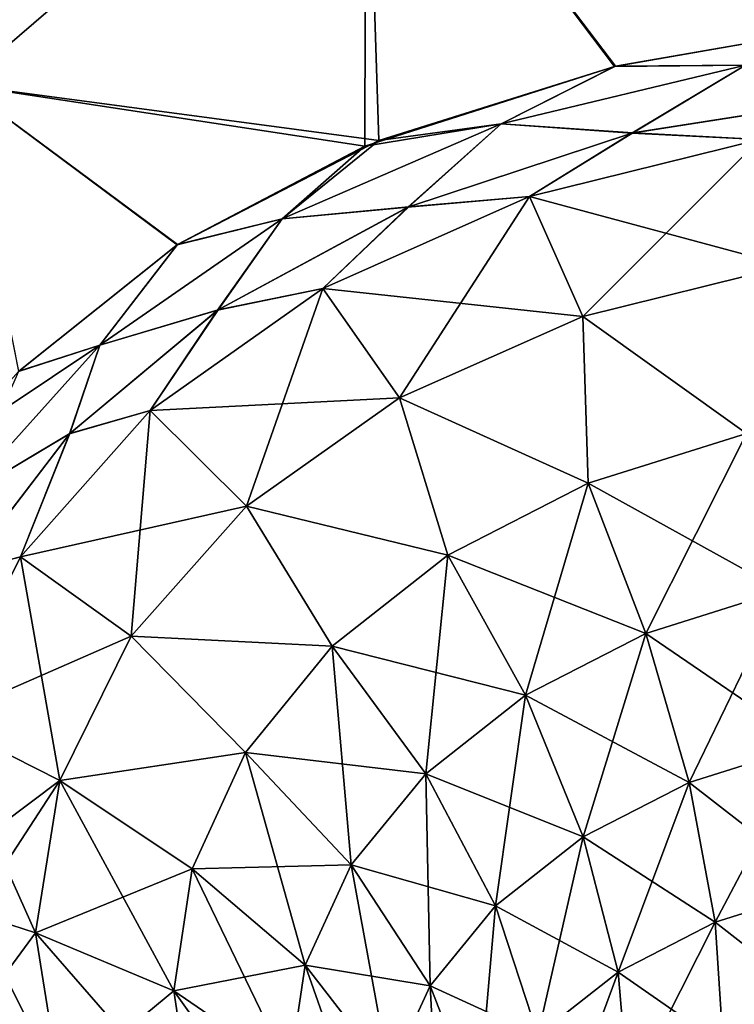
# Model space of a CAD drawing. Header units: millimetres. Extents: x -139 to 139, y -32 to 1264.
# Tile 24 of 256: x -131.03 to -127.03, y -10.7 to -5.19. Entities that reach past the tile are written whole.
import ezdxf

# ---------------------------------------------------------------- set-up
doc = ezdxf.new("R2010")
doc.units = ezdxf.units.MM
doc.header["$LTSCALE"] = 26.699852
for name, color, linetype in [('152', 7, 'CONTINUOUS'), ('155', 7, 'CONTINUOUS'), ('157', 7, 'CONTINUOUS'), ('158', 7, 'CONTINUOUS'), ('160', 7, 'CONTINUOUS'), ('162', 7, 'CONTINUOUS'), ('166', 7, 'CONTINUOUS'), ('169', 7, 'CONTINUOUS'), ('170', 7, 'CONTINUOUS'), ('174', 7, 'CONTINUOUS'), ('175', 7, 'CONTINUOUS'), ('180', 7, 'CONTINUOUS'), ('205', 7, 'CONTINUOUS'), ('208', 7, 'CONTINUOUS')]:
    doc.layers.add(name, color=color, linetype=linetype)

msp = doc.modelspace()

# ---------------------------------------------------------------- linework, layer by layer
at = {"layer": '152', "color": 7, "linetype": 'CONTINUOUS', "true_color": 0xa2afbf}
for points in [[(-126.7345, -5.2829, 14.3936), (-126.728, -3.2303, 14.9889), (-129.0922, -3.6052, 14.4944), (-126.7345, -5.2829, 14.3936)], [(-131.3578, -5.5527, 13.0175), (-129.0922, -3.6052, 14.4944), (-131.3578, -3.3903, 13.7402), (-131.3578, -5.5527, 13.0175)], [(-129.0207, -5.8641, 13.7563), (-129.0922, -3.6052, 14.4944), (-131.3578, -5.5527, 13.0175), (-129.0207, -5.8641, 13.7563)], [(-127.6994, -5.4505, 14.2093), (-126.7345, -5.2829, 14.3936), (-129.0922, -3.6052, 14.4944), (-127.6994, -5.4505, 14.2093)], [(-129.0207, -5.8641, 13.7563), (-127.6994, -5.4505, 14.2093), (-129.0922, -3.6052, 14.4944), (-129.0207, -5.8641, 13.7563)], [(-130.1516, -6.4489, 13.1232), (-129.0207, -5.8641, 13.7563), (-131.3578, -5.5527, 13.0175), (-130.1516, -6.4489, 13.1232)], [(-131.0394, -7.1587, 12.3659), (-130.1516, -6.4489, 13.1232), (-131.3578, -5.5527, 13.0175), (-131.0394, -7.1587, 12.3659)]]:
    msp.add_3dface(points, dxfattribs=at)
at = {"layer": '155', "color": 7, "linetype": 'CONTINUOUS', "true_color": 0xa2afbf}
for points in [[(-126.7346, -5.283, -14.3936), (-129.0922, -3.6059, -14.4942), (-126.728, -3.2306, -14.9889), (-126.7346, -5.283, -14.3936)], [(-131.3578, -5.5528, -13.0174), (-131.3578, -3.3904, -13.7402), (-129.0922, -3.6059, -14.4942), (-131.3578, -5.5528, -13.0174)], [(-129.0982, -5.8961, -13.7213), (-131.3578, -5.5528, -13.0174), (-129.0922, -3.6059, -14.4942), (-129.0982, -5.8961, -13.7213)], [(-129.0982, -5.8961, -13.7213), (-129.0922, -3.6059, -14.4942), (-127.6931, -5.4491, -14.2109), (-129.0982, -5.8961, -13.7213)], [(-127.6931, -5.4491, -14.2109), (-129.0922, -3.6059, -14.4942), (-126.7346, -5.283, -14.3936), (-127.6931, -5.4491, -14.2109)], [(-131.0374, -7.1566, -12.3681), (-131.3578, -5.5528, -13.0174), (-130.1481, -6.4467, -13.1256), (-131.0374, -7.1566, -12.3681)], [(-130.1481, -6.4467, -13.1256), (-131.3578, -5.5528, -13.0174), (-129.0982, -5.8961, -13.7213), (-130.1481, -6.4467, -13.1256)]]:
    msp.add_3dface(points, dxfattribs=at)
at = {"layer": '157', "color": 7, "linetype": 'CONTINUOUS', "true_color": 0xa2afbf}
for points in [[(-131.6348, -10.0711, -10.0711), (-131.2922, -10.1909, -10.1909), (-130.8091, -11.1566, -9.451), (-131.6348, -10.0711, -10.0711)], [(-131.4816, -11.0324, -9.1097), (-131.6348, -10.0711, -10.0711), (-130.8091, -11.1566, -9.451), (-131.4816, -11.0324, -9.1097)], [(-131.2922, -10.1909, -10.1909), (-130.945, -10.3038, -10.3038), (-130.8091, -11.1566, -9.451), (-131.2922, -10.1909, -10.1909)]]:
    msp.add_3dface(points, dxfattribs=at)
at = {"layer": '158', "color": 7, "linetype": 'CONTINUOUS', "true_color": 0xa2afbf}
for points in [[(-126.8846, -5.8591, -14.283), (-127.8766, -6.8508, -13.7568), (-128.1759, -6.1787, -13.9635), (-126.8846, -5.8591, -14.283)], [(-126.7311, -6.5674, -14.0402), (-127.8766, -6.8508, -13.7568), (-126.8846, -5.8591, -14.283), (-126.7311, -6.5674, -14.0402)], [(-128.1759, -6.1787, -13.9635), (-128.9043, -7.3074, -13.3002), (-129.3344, -6.6934, -13.4488), (-128.1759, -6.1787, -13.9635)], [(-127.8766, -6.8508, -13.7568), (-128.9043, -7.3074, -13.3002), (-128.1759, -6.1787, -13.9635), (-127.8766, -6.8508, -13.7568)], [(-129.3344, -6.6934, -13.4488), (-129.7625, -7.9143, -12.6933), (-130.3018, -7.3774, -12.7647), (-129.3344, -6.6934, -13.4488)], [(-128.9043, -7.3074, -13.3002), (-129.7625, -7.9143, -12.6933), (-129.3344, -6.6934, -13.4488), (-128.9043, -7.3074, -13.3002)], [(-130.3018, -7.3774, -12.7647), (-130.4083, -8.6409, -11.9667), (-131.0297, -8.1966, -11.9456), (-130.3018, -7.3774, -12.7647)], [(-129.7625, -7.9143, -12.6933), (-130.4083, -8.6409, -11.9667), (-130.3018, -7.3774, -12.7647), (-129.7625, -7.9143, -12.6933)], [(-131.0297, -8.1966, -11.9456), (-130.8091, -9.451, -11.1566), (-131.4816, -9.1097, -11.0324), (-131.0297, -8.1966, -11.9456)], [(-130.4083, -8.6409, -11.9667), (-130.8091, -9.451, -11.1566), (-131.0297, -8.1966, -11.9456), (-130.4083, -8.6409, -11.9667)], [(-130.945, -10.3038, -10.3038), (-131.2922, -10.1909, -10.1909), (-131.4816, -9.1097, -11.0324), (-130.945, -10.3038, -10.3038)], [(-130.8091, -9.451, -11.1566), (-130.945, -10.3038, -10.3038), (-131.4816, -9.1097, -11.0324), (-130.8091, -9.451, -11.1566)]]:
    msp.add_3dface(points, dxfattribs=at)
at = {"layer": '160', "color": 7, "linetype": 'CONTINUOUS', "true_color": 0xa2afbf}
for points in [[(-130.8091, -11.1566, -9.451), (-130.945, -10.3038, -10.3038), (-130.0675, -11.3114, -9.9459), (-130.8091, -11.1566, -9.451)], [(-130.945, -10.3038, -10.3038), (-130.169, -10.6287, -10.6287), (-130.0675, -11.3114, -9.9459), (-130.945, -10.3038, -10.3038)], [(-129.5207, -11.0728, -11.0728), (-129.4333, -11.6602, -10.4854), (-130.169, -10.6287, -10.6287), (-129.5207, -11.0728, -11.0728)], [(-130.169, -10.6287, -10.6287), (-129.4333, -11.6602, -10.4854), (-130.0675, -11.3114, -9.9459), (-130.169, -10.6287, -10.6287)]]:
    msp.add_3dface(points, dxfattribs=at)
at = {"layer": '162', "color": 7, "linetype": 'CONTINUOUS', "true_color": 0xa2afbf}
for points in [[(-127.8766, -6.8508, -13.7568), (-126.7311, -6.5674, -14.0402), (-126.9601, -7.5056, -13.7518), (-127.8766, -6.8508, -13.7568)], [(-128.9043, -7.3074, -13.3002), (-127.8766, -6.8508, -13.7568), (-127.847, -7.7848, -13.4726), (-128.9043, -7.3074, -13.3002)], [(-127.8766, -6.8508, -13.7568), (-126.9601, -7.5056, -13.7518), (-127.847, -7.7848, -13.4726), (-127.8766, -6.8508, -13.7568)], [(-129.7625, -7.9143, -12.6933), (-128.9043, -7.3074, -13.3002), (-128.6325, -8.1883, -13.0691), (-129.7625, -7.9143, -12.6933)], [(-128.9043, -7.3074, -13.3002), (-127.847, -7.7848, -13.4726), (-128.6325, -8.1883, -13.0691), (-128.9043, -7.3074, -13.3002)], [(-126.9601, -7.5056, -13.7518), (-127.5228, -8.626, -13.5196), (-127.847, -7.7848, -13.4726), (-126.9601, -7.5056, -13.7518)], [(-126.7597, -8.3857, -13.7599), (-127.5228, -8.626, -13.5196), (-126.9601, -7.5056, -13.7518), (-126.7597, -8.3857, -13.7599)], [(-127.847, -7.7848, -13.4726), (-128.1986, -8.9732, -13.1724), (-128.6325, -8.1883, -13.0691), (-127.847, -7.7848, -13.4726)], [(-127.5228, -8.626, -13.5196), (-128.1986, -8.9732, -13.1724), (-127.847, -7.7848, -13.4726), (-127.5228, -8.626, -13.5196)], [(-130.4083, -8.6409, -11.9667), (-129.7625, -7.9143, -12.6933), (-129.2821, -8.6985, -12.5589), (-130.4083, -8.6409, -11.9667)], [(-129.7625, -7.9143, -12.6933), (-128.6325, -8.1883, -13.0691), (-129.2821, -8.6985, -12.5589), (-129.7625, -7.9143, -12.6933)], [(-128.6325, -8.1883, -13.0691), (-128.7576, -9.4121, -12.7335), (-129.2821, -8.6985, -12.5589), (-128.6325, -8.1883, -13.0691)], [(-128.1986, -8.9732, -13.1724), (-128.7576, -9.4121, -12.7335), (-128.6325, -8.1883, -13.0691), (-128.1986, -8.9732, -13.1724)], [(-126.7597, -8.3857, -13.7599), (-127.2807, -9.4612, -13.7617), (-127.5228, -8.626, -13.5196), (-126.7597, -8.3857, -13.7599)], [(-126.6101, -9.2501, -13.9728), (-127.2807, -9.4612, -13.7617), (-126.7597, -8.3857, -13.7599), (-126.6101, -9.2501, -13.9728)], [(-130.8091, -9.451, -11.1566), (-130.4083, -8.6409, -11.9667), (-129.7675, -9.293, -11.9643), (-130.8091, -9.451, -11.1566)], [(-130.4083, -8.6409, -11.9667), (-129.2821, -8.6985, -12.5589), (-129.7675, -9.293, -11.9643), (-130.4083, -8.6409, -11.9667)], [(-127.5228, -8.626, -13.5196), (-127.8745, -9.7663, -13.4566), (-128.1986, -8.9732, -13.1724), (-127.5228, -8.626, -13.5196)], [(-127.2807, -9.4612, -13.7617), (-127.8745, -9.7663, -13.4566), (-127.5228, -8.626, -13.5196), (-127.2807, -9.4612, -13.7617)], [(-129.2821, -8.6985, -12.5589), (-129.1752, -9.9236, -12.222), (-129.7675, -9.293, -11.9643), (-129.2821, -8.6985, -12.5589)], [(-128.7576, -9.4121, -12.7335), (-129.1752, -9.9236, -12.222), (-129.2821, -8.6985, -12.5589), (-128.7576, -9.4121, -12.7335)], [(-128.1986, -8.9732, -13.1724), (-128.3657, -10.152, -13.0709), (-128.7576, -9.4121, -12.7335), (-128.1986, -8.9732, -13.1724)], [(-127.8745, -9.7663, -13.4566), (-128.3657, -10.152, -13.0709), (-128.1986, -8.9732, -13.1724), (-127.8745, -9.7663, -13.4566)], [(-126.6101, -9.2501, -13.9728), (-127.1339, -10.2446, -14.1855), (-127.2807, -9.4612, -13.7617), (-126.6101, -9.2501, -13.9728)], [(-126.5193, -10.0511, -14.379), (-127.1339, -10.2446, -14.1855), (-126.6101, -9.2501, -13.9728), (-126.5193, -10.0511, -14.379)], [(-130.8091, -9.451, -11.1566), (-129.7675, -9.293, -11.9643), (-130.0675, -9.9459, -11.3114), (-130.8091, -9.451, -11.1566)], [(-129.7675, -9.293, -11.9643), (-129.4333, -10.4854, -11.6602), (-130.0675, -9.9459, -11.3114), (-129.7675, -9.293, -11.9643)], [(-129.1752, -9.9236, -12.222), (-129.4333, -10.4854, -11.6602), (-129.7675, -9.293, -11.9643), (-129.1752, -9.9236, -12.222)], [(-128.7576, -9.4121, -12.7335), (-128.7328, -10.6016, -12.6213), (-129.1752, -9.9236, -12.222), (-128.7576, -9.4121, -12.7335)], [(-128.3657, -10.152, -13.0709), (-128.7328, -10.6016, -12.6213), (-128.7576, -9.4121, -12.7335), (-128.3657, -10.152, -13.0709)], [(-130.945, -10.3038, -10.3038), (-130.8091, -9.451, -11.1566), (-130.169, -10.6287, -10.6287), (-130.945, -10.3038, -10.3038)], [(-130.169, -10.6287, -10.6287), (-130.8091, -9.451, -11.1566), (-130.0675, -9.9459, -11.3114), (-130.169, -10.6287, -10.6287)], [(-127.2807, -9.4612, -13.7617), (-127.6781, -10.5242, -13.9059), (-127.8745, -9.7663, -13.4566), (-127.2807, -9.4612, -13.7617)], [(-127.1339, -10.2446, -14.1855), (-127.6781, -10.5242, -13.9059), (-127.2807, -9.4612, -13.7617), (-127.1339, -10.2446, -14.1855)], [(-127.8745, -9.7663, -13.4566), (-128.1282, -10.8777, -13.5524), (-128.3657, -10.152, -13.0709), (-127.8745, -9.7663, -13.4566)], [(-127.6781, -10.5242, -13.9059), (-128.1282, -10.8777, -13.5524), (-127.8745, -9.7663, -13.4566), (-127.6781, -10.5242, -13.9059)], [(-129.1752, -9.9236, -12.222), (-128.9596, -11.0952, -12.1277), (-129.4333, -10.4854, -11.6602), (-129.1752, -9.9236, -12.222)], [(-128.7328, -10.6016, -12.6213), (-128.9596, -11.0952, -12.1277), (-129.1752, -9.9236, -12.222), (-128.7328, -10.6016, -12.6213)], [(-129.5207, -11.0728, -11.0728), (-130.169, -10.6287, -10.6287), (-130.0675, -9.9459, -11.3114), (-129.5207, -11.0728, -11.0728)], [(-129.4333, -10.4854, -11.6602), (-129.5207, -11.0728, -11.0728), (-130.0675, -9.9459, -11.3114), (-129.4333, -10.4854, -11.6602)], [(-126.5193, -10.0511, -14.379), (-127.0905, -10.9331, -14.7677), (-127.1339, -10.2446, -14.1855), (-126.5193, -10.0511, -14.379)], [(-126.4925, -10.7448, -14.9559), (-127.0905, -10.9331, -14.7677), (-126.5193, -10.0511, -14.379), (-126.4925, -10.7448, -14.9559)], [(-128.3657, -10.152, -13.0709), (-128.4645, -11.2896, -13.1405), (-128.7328, -10.6016, -12.6213), (-128.3657, -10.152, -13.0709)], [(-128.1282, -10.8777, -13.5524), (-128.4645, -11.2896, -13.1405), (-128.3657, -10.152, -13.0709), (-128.1282, -10.8777, -13.5524)], [(-127.1339, -10.2446, -14.1855), (-127.62, -11.2051, -14.4956), (-127.6781, -10.5242, -13.9059), (-127.1339, -10.2446, -14.1855)], [(-127.0905, -10.9331, -14.7677), (-127.62, -11.2051, -14.4956), (-127.1339, -10.2446, -14.1855), (-127.0905, -10.9331, -14.7677)], [(-129.0363, -11.6115, -11.6115), (-129.5207, -11.0728, -11.0728), (-129.4333, -10.4854, -11.6602), (-129.0363, -11.6115, -11.6115)], [(-128.9596, -11.0952, -12.1277), (-129.0363, -11.6115, -11.6115), (-129.4333, -10.4854, -11.6602), (-128.9596, -11.0952, -12.1277)], [(-127.6781, -10.5242, -13.9059), (-128.058, -11.5491, -14.1517), (-128.1282, -10.8777, -13.5524), (-127.6781, -10.5242, -13.9059)], [(-127.62, -11.2051, -14.4956), (-128.058, -11.5491, -14.1517), (-127.6781, -10.5242, -13.9059), (-127.62, -11.2051, -14.4956)], [(-128.7328, -10.6016, -12.6213), (-128.6724, -11.742, -12.6881), (-128.9596, -11.0952, -12.1277), (-128.7328, -10.6016, -12.6213)], [(-128.4645, -11.2896, -13.1405), (-128.6724, -11.742, -12.6881), (-128.7328, -10.6016, -12.6213), (-128.4645, -11.2896, -13.1405)]]:
    msp.add_3dface(points, dxfattribs=at)
at = {"layer": '166', "color": 7, "linetype": 'CONTINUOUS', "true_color": 0xa2afbf}
for points in [[(-126.2226, -5.6077, -14.3876), (-126.8846, -5.8591, -14.283), (-127.5966, -5.8223, -14.1652), (-126.2226, -5.6077, -14.3876)], [(-127.5966, -5.8223, -14.1652), (-128.1759, -6.1787, -13.9635), (-128.8523, -6.2358, -13.7372), (-127.5966, -5.8223, -14.1652)], [(-126.8846, -5.8591, -14.283), (-128.1759, -6.1787, -13.9635), (-127.5966, -5.8223, -14.1652), (-126.8846, -5.8591, -14.283)], [(-128.1759, -6.1787, -13.9635), (-129.3344, -6.6934, -13.4488), (-128.8523, -6.2358, -13.7372), (-128.1759, -6.1787, -13.9635)], [(-128.8523, -6.2358, -13.7372), (-129.3344, -6.6934, -13.4488), (-129.9204, -6.8139, -13.1412), (-128.8523, -6.2358, -13.7372)], [(-129.3344, -6.6934, -13.4488), (-130.3018, -7.3774, -12.7647), (-129.9204, -6.8139, -13.1412), (-129.3344, -6.6934, -13.4488)], [(-129.9204, -6.8139, -13.1412), (-130.3018, -7.3774, -12.7647), (-130.7528, -7.5063, -12.4313), (-129.9204, -6.8139, -13.1412)], [(-130.3018, -7.3774, -12.7647), (-131.0297, -8.1966, -11.9456), (-130.7528, -7.5063, -12.4313), (-130.3018, -7.3774, -12.7647)], [(-130.7528, -7.5063, -12.4313), (-131.0297, -8.1966, -11.9456), (-131.3468, -8.2794, -11.6437), (-130.7528, -7.5063, -12.4313)], [(-131.0297, -8.1966, -11.9456), (-131.4816, -9.1097, -11.0324), (-131.3468, -8.2794, -11.6437), (-131.0297, -8.1966, -11.9456)]]:
    msp.add_3dface(points, dxfattribs=at)
at = {"layer": '169', "color": 7, "linetype": 'CONTINUOUS', "true_color": 0xa2afbf}
for points in [[(-126.8846, -5.8591, 14.283), (-128.1759, -6.1787, 13.9635), (-126.7311, -6.5674, 14.0402), (-126.8846, -5.8591, 14.283)], [(-128.1759, -6.1787, 13.9635), (-129.3344, -6.6934, 13.4488), (-127.8766, -6.8508, 13.7568), (-128.1759, -6.1787, 13.9635)], [(-126.7311, -6.5674, 14.0402), (-128.1759, -6.1787, 13.9635), (-127.8766, -6.8508, 13.7568), (-126.7311, -6.5674, 14.0402)], [(-129.3344, -6.6934, 13.4488), (-130.3018, -7.3774, 12.7647), (-128.9043, -7.3074, 13.3002), (-129.3344, -6.6934, 13.4488)], [(-127.8766, -6.8508, 13.7568), (-129.3344, -6.6934, 13.4488), (-128.9043, -7.3074, 13.3002), (-127.8766, -6.8508, 13.7568)], [(-128.9043, -7.3074, 13.3002), (-130.3018, -7.3774, 12.7647), (-129.7625, -7.9143, 12.6933), (-128.9043, -7.3074, 13.3002)], [(-130.3018, -7.3774, 12.7647), (-131.0297, -8.1966, 11.9456), (-129.7625, -7.9143, 12.6933), (-130.3018, -7.3774, 12.7647)], [(-129.7625, -7.9143, 12.6933), (-131.0297, -8.1966, 11.9456), (-130.4083, -8.6409, 11.9667), (-129.7625, -7.9143, 12.6933)], [(-131.0297, -8.1966, 11.9456), (-131.4816, -9.1097, 11.0324), (-130.4083, -8.6409, 11.9667), (-131.0297, -8.1966, 11.9456)], [(-130.4083, -8.6409, 11.9667), (-131.4816, -9.1097, 11.0324), (-130.8091, -9.451, 11.1566), (-130.4083, -8.6409, 11.9667)], [(-131.4816, -9.1097, 11.0324), (-131.6348, -10.0711, 10.0711), (-130.8091, -9.451, 11.1566), (-131.4816, -9.1097, 11.0324)], [(-131.6348, -10.0711, 10.0711), (-131.2922, -10.1909, 10.1909), (-130.8091, -9.451, 11.1566), (-131.6348, -10.0711, 10.0711)], [(-131.2922, -10.1909, 10.1909), (-130.945, -10.3038, 10.3038), (-130.8091, -9.451, 11.1566), (-131.2922, -10.1909, 10.1909)]]:
    msp.add_3dface(points, dxfattribs=at)
at = {"layer": '170', "color": 7, "linetype": 'CONTINUOUS', "true_color": 0xa2afbf}
for points in [[(-127.6029, -5.8238, 14.1636), (-126.8846, -5.8591, 14.283), (-126.2303, -5.6083, 14.387), (-127.6029, -5.8238, 14.1636)], [(-128.8576, -6.2381, 13.7348), (-128.1759, -6.1787, 13.9635), (-127.6029, -5.8238, 14.1636), (-128.8576, -6.2381, 13.7348)], [(-128.1759, -6.1787, 13.9635), (-126.8846, -5.8591, 14.283), (-127.6029, -5.8238, 14.1636), (-128.1759, -6.1787, 13.9635)], [(-129.3344, -6.6934, 13.4488), (-128.1759, -6.1787, 13.9635), (-128.8576, -6.2381, 13.7348), (-129.3344, -6.6934, 13.4488)], [(-129.9238, -6.8161, 13.1389), (-129.3344, -6.6934, 13.4488), (-128.8576, -6.2381, 13.7348), (-129.9238, -6.8161, 13.1389)], [(-130.3018, -7.3774, 12.7647), (-129.3344, -6.6934, 13.4488), (-129.9238, -6.8161, 13.1389), (-130.3018, -7.3774, 12.7647)], [(-130.7547, -7.5082, 12.4294), (-130.3018, -7.3774, 12.7647), (-129.9238, -6.8161, 13.1389), (-130.7547, -7.5082, 12.4294)], [(-131.0297, -8.1966, 11.9456), (-130.3018, -7.3774, 12.7647), (-130.7547, -7.5082, 12.4294), (-131.0297, -8.1966, 11.9456)], [(-131.3475, -8.2807, 11.6425), (-131.0297, -8.1966, 11.9456), (-130.7547, -7.5082, 12.4294), (-131.3475, -8.2807, 11.6425)], [(-131.4816, -9.1097, 11.0324), (-131.0297, -8.1966, 11.9456), (-131.3475, -8.2807, 11.6425), (-131.4816, -9.1097, 11.0324)]]:
    msp.add_3dface(points, dxfattribs=at)
at = {"layer": '174', "color": 7, "linetype": 'CONTINUOUS', "true_color": 0xa2afbf}
for points in [[(-126.7311, -6.5674, 14.0402), (-127.8766, -6.8508, 13.7568), (-126.9601, -7.5056, 13.7518), (-126.7311, -6.5674, 14.0402)], [(-127.8766, -6.8508, 13.7568), (-128.9043, -7.3074, 13.3002), (-127.847, -7.7848, 13.4726), (-127.8766, -6.8508, 13.7568)], [(-127.8766, -6.8508, 13.7568), (-127.847, -7.7848, 13.4726), (-126.9601, -7.5056, 13.7518), (-127.8766, -6.8508, 13.7568)], [(-128.9043, -7.3074, 13.3002), (-129.7625, -7.9143, 12.6933), (-128.6325, -8.1883, 13.0691), (-128.9043, -7.3074, 13.3002)], [(-128.9043, -7.3074, 13.3002), (-128.6325, -8.1883, 13.0691), (-127.847, -7.7848, 13.4726), (-128.9043, -7.3074, 13.3002)], [(-127.847, -7.7848, 13.4726), (-126.7597, -8.3857, 13.7599), (-126.9601, -7.5056, 13.7518), (-127.847, -7.7848, 13.4726)], [(-128.6325, -8.1883, 13.0691), (-127.5228, -8.626, 13.5196), (-127.847, -7.7848, 13.4726), (-128.6325, -8.1883, 13.0691)], [(-127.5228, -8.626, 13.5196), (-126.7597, -8.3857, 13.7599), (-127.847, -7.7848, 13.4726), (-127.5228, -8.626, 13.5196)], [(-129.7625, -7.9143, 12.6933), (-130.4083, -8.6409, 11.9667), (-129.2821, -8.6985, 12.5589), (-129.7625, -7.9143, 12.6933)], [(-129.7625, -7.9143, 12.6933), (-129.2821, -8.6985, 12.5589), (-128.6325, -8.1883, 13.0691), (-129.7625, -7.9143, 12.6933)], [(-129.2821, -8.6985, 12.5589), (-128.1986, -8.9732, 13.1724), (-128.6325, -8.1883, 13.0691), (-129.2821, -8.6985, 12.5589)], [(-128.1986, -8.9732, 13.1724), (-127.5228, -8.626, 13.5196), (-128.6325, -8.1883, 13.0691), (-128.1986, -8.9732, 13.1724)], [(-127.5228, -8.626, 13.5196), (-126.6101, -9.2501, 13.9728), (-126.7597, -8.3857, 13.7599), (-127.5228, -8.626, 13.5196)], [(-130.4083, -8.6409, 11.9667), (-130.8091, -9.451, 11.1566), (-129.7675, -9.293, 11.9643), (-130.4083, -8.6409, 11.9667)], [(-130.4083, -8.6409, 11.9667), (-129.7675, -9.293, 11.9643), (-129.2821, -8.6985, 12.5589), (-130.4083, -8.6409, 11.9667)], [(-128.1986, -8.9732, 13.1724), (-127.2807, -9.4612, 13.7617), (-127.5228, -8.626, 13.5196), (-128.1986, -8.9732, 13.1724)], [(-127.2807, -9.4612, 13.7617), (-126.6101, -9.2501, 13.9728), (-127.5228, -8.626, 13.5196), (-127.2807, -9.4612, 13.7617)], [(-129.7675, -9.293, 11.9643), (-128.7576, -9.4121, 12.7335), (-129.2821, -8.6985, 12.5589), (-129.7675, -9.293, 11.9643)], [(-128.7576, -9.4121, 12.7335), (-128.1986, -8.9732, 13.1724), (-129.2821, -8.6985, 12.5589), (-128.7576, -9.4121, 12.7335)], [(-128.7576, -9.4121, 12.7335), (-127.8745, -9.7663, 13.4566), (-128.1986, -8.9732, 13.1724), (-128.7576, -9.4121, 12.7335)], [(-127.8745, -9.7663, 13.4566), (-127.2807, -9.4612, 13.7617), (-128.1986, -8.9732, 13.1724), (-127.8745, -9.7663, 13.4566)], [(-127.2807, -9.4612, 13.7617), (-126.5193, -10.0511, 14.379), (-126.6101, -9.2501, 13.9728), (-127.2807, -9.4612, 13.7617)], [(-130.8091, -9.451, 11.1566), (-130.0675, -9.9459, 11.3114), (-129.7675, -9.293, 11.9643), (-130.8091, -9.451, 11.1566)], [(-130.0675, -9.9459, 11.3114), (-129.1752, -9.9236, 12.222), (-129.7675, -9.293, 11.9643), (-130.0675, -9.9459, 11.3114)], [(-129.1752, -9.9236, 12.222), (-128.7576, -9.4121, 12.7335), (-129.7675, -9.293, 11.9643), (-129.1752, -9.9236, 12.222)], [(-129.1752, -9.9236, 12.222), (-128.3657, -10.152, 13.0709), (-128.7576, -9.4121, 12.7335), (-129.1752, -9.9236, 12.222)], [(-128.3657, -10.152, 13.0709), (-127.8745, -9.7663, 13.4566), (-128.7576, -9.4121, 12.7335), (-128.3657, -10.152, 13.0709)], [(-130.8091, -9.451, 11.1566), (-130.945, -10.3038, 10.3038), (-130.0675, -9.9459, 11.3114), (-130.8091, -9.451, 11.1566)], [(-127.8745, -9.7663, 13.4566), (-127.1339, -10.2446, 14.1855), (-127.2807, -9.4612, 13.7617), (-127.8745, -9.7663, 13.4566)], [(-127.1339, -10.2446, 14.1855), (-126.5193, -10.0511, 14.379), (-127.2807, -9.4612, 13.7617), (-127.1339, -10.2446, 14.1855)], [(-128.3657, -10.152, 13.0709), (-127.6781, -10.5242, 13.9059), (-127.8745, -9.7663, 13.4566), (-128.3657, -10.152, 13.0709)], [(-127.6781, -10.5242, 13.9059), (-127.1339, -10.2446, 14.1855), (-127.8745, -9.7663, 13.4566), (-127.6781, -10.5242, 13.9059)], [(-129.4333, -10.4854, 11.6602), (-129.1752, -9.9236, 12.222), (-130.0675, -9.9459, 11.3114), (-129.4333, -10.4854, 11.6602)], [(-129.4333, -10.4854, 11.6602), (-128.7328, -10.6016, 12.6213), (-129.1752, -9.9236, 12.222), (-129.4333, -10.4854, 11.6602)], [(-128.7328, -10.6016, 12.6213), (-128.3657, -10.152, 13.0709), (-129.1752, -9.9236, 12.222), (-128.7328, -10.6016, 12.6213)], [(-130.945, -10.3038, 10.3038), (-130.169, -10.6287, 10.6287), (-130.0675, -9.9459, 11.3114), (-130.945, -10.3038, 10.3038)], [(-130.169, -10.6287, 10.6287), (-129.4333, -10.4854, 11.6602), (-130.0675, -9.9459, 11.3114), (-130.169, -10.6287, 10.6287)], [(-127.1339, -10.2446, 14.1855), (-126.4925, -10.7448, 14.9559), (-126.5193, -10.0511, 14.379), (-127.1339, -10.2446, 14.1855)], [(-128.7328, -10.6016, 12.6213), (-128.1282, -10.8777, 13.5524), (-128.3657, -10.152, 13.0709), (-128.7328, -10.6016, 12.6213)], [(-128.1282, -10.8777, 13.5524), (-127.6781, -10.5242, 13.9059), (-128.3657, -10.152, 13.0709), (-128.1282, -10.8777, 13.5524)], [(-127.6781, -10.5242, 13.9059), (-127.0905, -10.9331, 14.7677), (-127.1339, -10.2446, 14.1855), (-127.6781, -10.5242, 13.9059)], [(-127.0905, -10.9331, 14.7677), (-126.4925, -10.7448, 14.9559), (-127.1339, -10.2446, 14.1855), (-127.0905, -10.9331, 14.7677)], [(-129.5207, -11.0728, 11.0728), (-129.4333, -10.4854, 11.6602), (-130.169, -10.6287, 10.6287), (-129.5207, -11.0728, 11.0728)], [(-129.5207, -11.0728, 11.0728), (-128.9596, -11.0952, 12.1277), (-129.4333, -10.4854, 11.6602), (-129.5207, -11.0728, 11.0728)], [(-128.9596, -11.0952, 12.1277), (-128.7328, -10.6016, 12.6213), (-129.4333, -10.4854, 11.6602), (-128.9596, -11.0952, 12.1277)], [(-128.1282, -10.8777, 13.5524), (-127.62, -11.2051, 14.4956), (-127.6781, -10.5242, 13.9059), (-128.1282, -10.8777, 13.5524)], [(-127.62, -11.2051, 14.4956), (-127.0905, -10.9331, 14.7677), (-127.6781, -10.5242, 13.9059), (-127.62, -11.2051, 14.4956)], [(-128.9596, -11.0952, 12.1277), (-128.4645, -11.2896, 13.1405), (-128.7328, -10.6016, 12.6213), (-128.9596, -11.0952, 12.1277)], [(-128.4645, -11.2896, 13.1405), (-128.1282, -10.8777, 13.5524), (-128.7328, -10.6016, 12.6213), (-128.4645, -11.2896, 13.1405)]]:
    msp.add_3dface(points, dxfattribs=at)
at = {"layer": '175', "color": 7, "linetype": 'CONTINUOUS', "true_color": 0xa2afbf}
for points in [[(-130.945, -10.3038, 10.3038), (-131.2922, -10.1909, 10.1909), (-131.4816, -11.0324, 9.1097), (-130.945, -10.3038, 10.3038)], [(-130.8091, -11.1566, 9.451), (-130.945, -10.3038, 10.3038), (-131.4816, -11.0324, 9.1097), (-130.8091, -11.1566, 9.451)]]:
    msp.add_3dface(points, dxfattribs=at)
at = {"layer": '180', "color": 7, "linetype": 'CONTINUOUS', "true_color": 0xa2afbf}
for points in [[(-130.169, -10.6287, 10.6287), (-130.945, -10.3038, 10.3038), (-130.8091, -11.1566, 9.451), (-130.169, -10.6287, 10.6287)], [(-130.169, -10.6287, 10.6287), (-130.8091, -11.1566, 9.451), (-130.0675, -11.3114, 9.9459), (-130.169, -10.6287, 10.6287)], [(-129.5207, -11.0728, 11.0728), (-130.169, -10.6287, 10.6287), (-130.0675, -11.3114, 9.9459), (-129.5207, -11.0728, 11.0728)]]:
    msp.add_3dface(points, dxfattribs=at)
at = {"layer": '205', "color": 7, "linetype": 'CONTINUOUS', "true_color": 0xa2afbf}
for points in [[(-127.6931, -5.4491, -14.2109), (-126.7346, -5.283, -14.3936), (-126.9644, -5.4428, -14.3214), (-127.6931, -5.4491, -14.2109)], [(-129.0982, -5.8961, -13.7213), (-127.6931, -5.4491, -14.2109), (-128.3344, -5.772, -13.9747), (-129.0982, -5.8961, -13.7213)], [(-128.3344, -5.772, -13.9747), (-127.6931, -5.4491, -14.2109), (-126.9644, -5.4428, -14.3214), (-128.3344, -5.772, -13.9747)], [(-127.5966, -5.8223, -14.1652), (-128.3344, -5.772, -13.9747), (-126.9644, -5.4428, -14.3214), (-127.5966, -5.8223, -14.1652)], [(-126.2226, -5.6077, -14.3876), (-127.5966, -5.8223, -14.1652), (-126.9644, -5.4428, -14.3214), (-126.2226, -5.6077, -14.3876)], [(-129.5613, -6.3034, -13.4178), (-129.0982, -5.8961, -13.7213), (-128.3344, -5.772, -13.9747), (-129.5613, -6.3034, -13.4178)], [(-128.8523, -6.2358, -13.7372), (-129.5613, -6.3034, -13.4178), (-128.3344, -5.772, -13.9747), (-128.8523, -6.2358, -13.7372)], [(-127.5966, -5.8223, -14.1652), (-128.8523, -6.2358, -13.7372), (-128.3344, -5.772, -13.9747), (-127.5966, -5.8223, -14.1652)], [(-130.1481, -6.4467, -13.1256), (-129.0982, -5.8961, -13.7213), (-129.5613, -6.3034, -13.4178), (-130.1481, -6.4467, -13.1256)], [(-128.8523, -6.2358, -13.7372), (-129.9204, -6.8139, -13.1412), (-129.5613, -6.3034, -13.4178), (-128.8523, -6.2358, -13.7372)], [(-130.5834, -7.0116, -12.6815), (-130.1481, -6.4467, -13.1256), (-129.5613, -6.3034, -13.4178), (-130.5834, -7.0116, -12.6815)], [(-129.9204, -6.8139, -13.1412), (-130.5834, -7.0116, -12.6815), (-129.5613, -6.3034, -13.4178), (-129.9204, -6.8139, -13.1412)], [(-131.0374, -7.1566, -12.3681), (-130.1481, -6.4467, -13.1256), (-130.5834, -7.0116, -12.6815), (-131.0374, -7.1566, -12.3681)], [(-129.9204, -6.8139, -13.1412), (-130.7528, -7.5063, -12.4313), (-130.5834, -7.0116, -12.6815), (-129.9204, -6.8139, -13.1412)], [(-131.3503, -7.8625, -11.8056), (-131.0374, -7.1566, -12.3681), (-130.5834, -7.0116, -12.6815), (-131.3503, -7.8625, -11.8056)], [(-130.7528, -7.5063, -12.4313), (-131.3503, -7.8625, -11.8056), (-130.5834, -7.0116, -12.6815), (-130.7528, -7.5063, -12.4313)], [(-130.7528, -7.5063, -12.4313), (-131.3468, -8.2794, -11.6437), (-131.3503, -7.8625, -11.8056), (-130.7528, -7.5063, -12.4313)]]:
    msp.add_3dface(points, dxfattribs=at)
at = {"layer": '208', "color": 7, "linetype": 'CONTINUOUS', "true_color": 0xa2afbf}
for points in [[(-126.7345, -5.2829, 14.3936), (-127.6994, -5.4505, 14.2093), (-126.9645, -5.4428, 14.3214), (-126.7345, -5.2829, 14.3936)], [(-127.6994, -5.4505, 14.2093), (-129.0207, -5.8641, 13.7563), (-128.3344, -5.772, 13.9747), (-127.6994, -5.4505, 14.2093)], [(-126.9645, -5.4428, 14.3214), (-127.6994, -5.4505, 14.2093), (-128.3344, -5.772, 13.9747), (-126.9645, -5.4428, 14.3214)], [(-127.6029, -5.8238, 14.1636), (-126.9645, -5.4428, 14.3214), (-128.3344, -5.772, 13.9747), (-127.6029, -5.8238, 14.1636)], [(-127.6029, -5.8238, 14.1636), (-126.2303, -5.6083, 14.387), (-126.9645, -5.4428, 14.3214), (-127.6029, -5.8238, 14.1636)], [(-128.3344, -5.772, 13.9747), (-129.0207, -5.8641, 13.7563), (-129.5613, -6.3034, 13.4177), (-128.3344, -5.772, 13.9747)], [(-128.8576, -6.2381, 13.7348), (-128.3344, -5.772, 13.9747), (-129.5613, -6.3034, 13.4177), (-128.8576, -6.2381, 13.7348)], [(-128.8576, -6.2381, 13.7348), (-127.6029, -5.8238, 14.1636), (-128.3344, -5.772, 13.9747), (-128.8576, -6.2381, 13.7348)], [(-129.0207, -5.8641, 13.7563), (-130.1516, -6.4489, 13.1232), (-129.5613, -6.3034, 13.4177), (-129.0207, -5.8641, 13.7563)], [(-129.9238, -6.8161, 13.1389), (-128.8576, -6.2381, 13.7348), (-129.5613, -6.3034, 13.4177), (-129.9238, -6.8161, 13.1389)], [(-129.5613, -6.3034, 13.4177), (-130.1516, -6.4489, 13.1232), (-130.5834, -7.0116, 12.6814), (-129.5613, -6.3034, 13.4177)], [(-129.9238, -6.8161, 13.1389), (-129.5613, -6.3034, 13.4177), (-130.5834, -7.0116, 12.6814), (-129.9238, -6.8161, 13.1389)], [(-130.1516, -6.4489, 13.1232), (-131.0394, -7.1587, 12.3659), (-130.5834, -7.0116, 12.6814), (-130.1516, -6.4489, 13.1232)], [(-130.7547, -7.5082, 12.4294), (-129.9238, -6.8161, 13.1389), (-130.5834, -7.0116, 12.6814), (-130.7547, -7.5082, 12.4294)], [(-131.0394, -7.1587, 12.3659), (-131.3871, -7.5476, 11.9563), (-130.5834, -7.0116, 12.6814), (-131.0394, -7.1587, 12.3659)], [(-130.5834, -7.0116, 12.6814), (-131.3871, -7.5476, 11.9563), (-131.3503, -7.8625, 11.8056), (-130.5834, -7.0116, 12.6814)], [(-130.7547, -7.5082, 12.4294), (-130.5834, -7.0116, 12.6814), (-131.3503, -7.8625, 11.8056), (-130.7547, -7.5082, 12.4294)], [(-131.3475, -8.2807, 11.6425), (-130.7547, -7.5082, 12.4294), (-131.3503, -7.8625, 11.8056), (-131.3475, -8.2807, 11.6425)]]:
    msp.add_3dface(points, dxfattribs=at)

doc.saveas('drawing.dxf')
